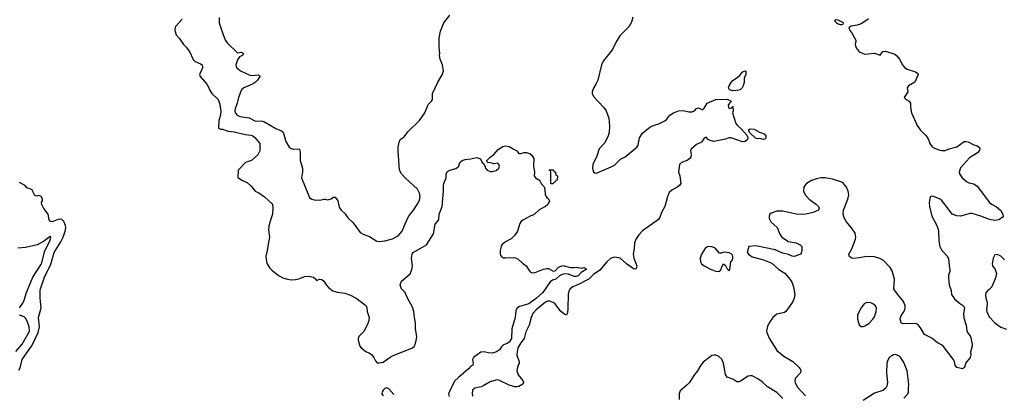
# Model space of a CAD drawing. Header units: inches. Extents: x 2220522 to 2384314, y 721474 to 893490.
# Tile 23 of 256: x 2247931 to 2258227, y 732705 to 736623. Entities that reach past the tile are written whole.
import ezdxf

# ---------------------------------------------------------------- set-up
doc = ezdxf.new("R2010")
doc.units = ezdxf.units.IN
doc.header["$MEASUREMENT"] = 0
doc.layers.add('C2743', color=7, linetype='Continuous')
doc.layers.add('C2753', color=7, linetype='Continuous')

msp = doc.modelspace()

# ---------------------------------------------------------------- linework, layer by layer
at = {"layer": 'C2743', "color": 5}
for points, elevation in [([(2249630, 736629), (2249564, 736556), (2249557, 736543), (2249552, 736510), (2249566, 736466), (2249598, 736430), (2249643, 736363), (2249670, 736336), (2249705, 736290), (2249746, 736206), (2249767, 736187), (2249823, 736163), (2249838, 736150), (2249844, 736130), (2249841, 736119), (2249811, 736050), (2249817, 736030), (2249888, 735948), (2249910, 735911), (2249916, 735890), (2249941, 735850), (2250000, 735795)], 160), ([(2247921, 732959), (2247937, 732983), (2247956, 733070), (2248061, 733219), (2248124, 733350), (2248137, 733410), (2248127, 733510), (2248155, 733610), (2248144, 733710), (2248143, 733790), (2248147, 733810), (2248190, 733930), (2248255, 734065), (2248292, 734190), (2248360, 734300), (2248385, 734350), (2248407, 734413), (2248412, 734448), (2248411, 734470), (2248393, 734513), (2248372, 734532), (2248357, 734537), (2248328, 734532), (2248270, 734510), (2248250, 734515), (2248239, 734530), (2248229, 734590), (2248184, 734650), (2248162, 734690), (2248158, 734710), (2248168, 734730), (2248168, 734750), (2248154, 734774), (2248130, 734786), (2248110, 734778), (2248090, 734786), (2248060, 734840), (2248046, 734850), (2248005, 734865), (2247988, 734888), (2247930, 734922)], 160), ([(2247928, 733610), (2247962, 733658), (2247979, 733690), (2248001, 733770), (2248068, 733930), (2248157, 734070), (2248195, 734205), (2248250, 734313), (2248256, 734350), (2248250, 734356), (2248178, 734302), (2248112, 734268), (2247990, 734239), (2247910, 734234)], 180), ([(2247890, 733152), (2247956, 733230), (2248025, 733350), (2248032, 733370), (2248031, 733410), (2248008, 733470), (2247990, 733502), (2247976, 733516), (2247930, 733534)], 180)]:
    msp.add_lwpolyline(points, dxfattribs=dict(at, elevation=elevation))
at = {"layer": 'C2753', "color": 5}
for points, elevation in [([(2250015, 736645), (2250016, 736590), (2250054, 736474), (2250084, 736404), (2250101, 736381), (2250210, 736277), (2250250, 736283), (2250270, 736271), (2250259, 736250), (2250230, 736234), (2250210, 736204), (2250192, 736150), (2250193, 736130), (2250200, 736120), (2250240, 736090), (2250330, 736046), (2250350, 736040), (2250428, 736048), (2250439, 736039), (2250441, 736030), (2250419, 735990), (2250398, 735970), (2250365, 735950), (2250275, 735910), (2250251, 735889), (2250220, 735810), (2250206, 735750), (2250183, 735690), (2250182, 735670), (2250187, 735647), (2250206, 735626), (2250233, 735610), (2250330, 735598), (2250390, 735567), (2250470, 735562), (2250490, 735556), (2250610, 735484), (2250670, 735461), (2250687, 735447), (2250713, 735350), (2250750, 735290), (2250770, 735276), (2250790, 735270), (2250852, 735272), (2250860, 735260), (2250865, 735230), (2250863, 735150), (2250887, 735070), (2250888, 735032), (2250877, 734970), (2250963, 734763), (2250986, 734746), (2251010, 734738), (2251070, 734736), (2251110, 734745), (2251130, 734745), (2251150, 734738), (2251189, 734751), (2251210, 734766), (2251230, 734766), (2251259, 734730), (2251270, 734662), (2251291, 734630), (2251334, 734594), (2251361, 734550), (2251417, 734497), (2251490, 734399), (2251530, 734375), (2251590, 734355), (2251667, 734307), (2251690, 734304), (2251750, 734310), (2251830, 734332), (2251890, 734363), (2251932, 734410), (2251980, 734530), (2252005, 734575), (2252049, 734630), (2252088, 734690), (2252110, 734735), (2252118, 734770), (2252111, 734810), (2252090, 734852), (2251965, 734965), (2251925, 735010), (2251904, 735050), (2251890, 735250), (2251890, 735290), (2251898, 735342), (2251910, 735370), (2251950, 735399), (2251991, 735450), (2252110, 735569), (2252168, 735650), (2252204, 735737), (2252236, 735770), (2252247, 735790), (2252247, 735850), (2252304, 735970), (2252350, 736046), (2252361, 736090), (2252352, 736152), (2252329, 736210), (2252321, 736250), (2252324, 736270), (2252317, 736337), (2252316, 736430), (2252330, 736502), (2252367, 736590), (2252429, 736670)], 180), ([(2254344, 736650), (2254330, 736599), (2254301, 736550), (2254207, 736453), (2254168, 736390), (2254129, 736310), (2254032, 736190), (2254016, 736150), (2253976, 735990), (2253957, 735950), (2253930, 735908), (2253916, 735870), (2253916, 735850), (2253930, 735819), (2254037, 735710), (2254065, 735670), (2254093, 735593), (2254100, 735510), (2254096, 735444), (2254081, 735399), (2254047, 735333), (2253990, 735274), (2253965, 735195), (2253923, 735110), (2253921, 735070), (2253930, 735032), (2253950, 735017), (2253970, 735022), (2254116, 735084), (2254150, 735103), (2254215, 735165), (2254262, 735190), (2254386, 735290), (2254397, 735310), (2254411, 735389), (2254445, 735435), (2254522, 735498), (2254547, 735513), (2254622, 735538), (2254676, 735564), (2254698, 735582), (2254730, 735626), (2254768, 735650), (2254821, 735670), (2254870, 735674), (2254930, 735659), (2254962, 735658), (2254986, 735670), (2255010, 735694), (2255030, 735702), (2255070, 735679), (2255090, 735697), (2255121, 735750), (2255210, 735787), (2255330, 735792), (2255371, 735770), (2255364, 735756), (2255352, 735750), (2255338, 735730), (2255342, 735710), (2255350, 735694), (2255378, 735702), (2255390, 735714), (2255391, 735671), (2255386, 735650), (2255419, 735539), (2255436, 735516), (2255479, 735479), (2255534, 735414), (2255544, 735390), (2255543, 735370), (2255516, 735350), (2255490, 735347), (2255370, 735389), (2255351, 735389), (2255310, 735373), (2255190, 735349), (2255150, 735359), (2255130, 735369), (2255110, 735393), (2255090, 735384), (2255059, 735341), (2255010, 735317), (2254954, 735270), (2254944, 735250), (2254952, 735210), (2254950, 735190), (2254937, 735170), (2254910, 735151), (2254852, 735128), (2254830, 735110), (2254819, 735030), (2254833, 734990), (2254846, 734910), (2254831, 734890), (2254808, 734872), (2254750, 734842), (2254724, 734816), (2254705, 734775), (2254677, 734670), (2254646, 734614), (2254622, 734550), (2254610, 734534), (2254445, 734415), (2254406, 734374), (2254376, 734330), (2254361, 734290), (2254357, 734230), (2254347, 734170), (2254354, 734130), (2254386, 734050), (2254378, 734022), (2254370, 734015), (2254350, 734017), (2254275, 734070), (2254210, 734128), (2254194, 734134), (2254150, 734138), (2254110, 734125), (2254070, 734090), (2253997, 734003), (2253930, 733958), (2253886, 733914), (2253790, 733861), (2253715, 733830), (2253689, 733810), (2253675, 733785), (2253667, 733753), (2253662, 733598), (2253658, 733562), (2253650, 733534), (2253630, 733540), (2253590, 733573), (2253530, 733650), (2253510, 733667), (2253470, 733680), (2253450, 733679), (2253428, 733670), (2253332, 733590), (2253298, 733550), (2253278, 733510), (2253257, 733430), (2253223, 733357), (2253206, 733290), (2253170, 733245), (2253140, 733190), (2253130, 733130), (2253131, 733110), (2253153, 733050), (2253153, 733030), (2253137, 732990), (2253130, 732950), (2253144, 732910), (2253194, 732850), (2253199, 732830), (2253191, 732810), (2253150, 732786), (2253130, 732782), (2253110, 732784), (2253050, 732800), (2252950, 732850), (2252930, 732855), (2252910, 732854), (2252850, 732835), (2252784, 732796), (2252755, 732785), (2252689, 732771), (2252665, 732750), (2252661, 732710), (2252670, 732685)], 180), ([(2256807, 736633), (2256790, 736617), (2256730, 736579), (2256690, 736565), (2256626, 736554), (2256614, 736550), (2256602, 736538), (2256612, 736510), (2256631, 736491), (2256676, 736410), (2256675, 736390), (2256667, 736370), (2256671, 736350), (2256677, 736330), (2256710, 736287), (2256750, 736268), (2256770, 736263), (2256870, 736273), (2256930, 736252), (2256958, 736290), (2256986, 736294), (2257083, 736263), (2257105, 736245), (2257131, 736211), (2257163, 736150), (2257185, 736125), (2257210, 736107), (2257298, 736078), (2257322, 736062), (2257325, 736050), (2257290, 735970), (2257225, 735930), (2257211, 735910), (2257219, 735870), (2257181, 735810), (2257201, 735790), (2257232, 735772), (2257248, 735750), (2257248, 735710), (2257258, 735650), (2257317, 735517), (2257349, 735470), (2257409, 735410), (2257433, 735370), (2257450, 735328), (2257474, 735294), (2257498, 735278), (2257543, 735263), (2257575, 735255), (2257610, 735256), (2257650, 735273), (2257730, 735295), (2257807, 735350), (2257830, 735351), (2257850, 735346), (2257910, 735313), (2257945, 735305), (2257968, 735288), (2257973, 735270), (2257964, 735250), (2257948, 735230), (2257862, 735178), (2257770, 735075), (2257756, 735030), (2257760, 735010), (2257786, 734970), (2257831, 734930), (2257858, 734918), (2257910, 734907), (2257943, 734883), (2258072, 734712), (2258094, 734694), (2258147, 734667), (2258190, 734627), (2258213, 734590), (2258217, 734563), (2258170, 734530), (2258130, 734524), (2258072, 734532), (2257982, 734570), (2257890, 734595), (2257870, 734596), (2257770, 734570), (2257730, 734571), (2257682, 734590), (2257624, 734670), (2257570, 734734), (2257550, 734750), (2257487, 734773), (2257470, 734776), (2257451, 734770), (2257440, 734710), (2257444, 734670), (2257469, 734570), (2257521, 734470), (2257536, 734430), (2257540, 734410), (2257541, 734310), (2257554, 734250), (2257570, 734217), (2257631, 734150), (2257644, 734124), (2257650, 734050), (2257659, 734010), (2257657, 733990), (2257645, 733950), (2257643, 733923), (2257652, 733850), (2257670, 733791), (2257676, 733750), (2257705, 733705), (2257758, 733658), (2257799, 733630), (2257812, 733610), (2257800, 733550), (2257805, 733505), (2257827, 733430), (2257836, 733370), (2257844, 733350), (2257873, 733310), (2257893, 733230), (2257893, 733207), (2257873, 733150), (2257877, 733117), (2257871, 733090), (2257825, 733035), (2257810, 732986), (2257790, 732971), (2257730, 732987), (2257714, 733010), (2257706, 733050), (2257694, 733073), (2257590, 733204), (2257570, 733221), (2257530, 733244), (2257470, 733293), (2257394, 733330), (2257359, 733390), (2257330, 733428), (2257310, 733441), (2257290, 733446), (2257170, 733441), (2257150, 733454), (2257138, 733490), (2257143, 733510), (2257150, 733530), (2257170, 733557), (2257186, 733590), (2257191, 733610), (2257190, 733630), (2257176, 733670), (2257164, 733690), (2257110, 733751), (2257082, 733790), (2257073, 733810), (2257078, 733910), (2257056, 733996), (2257033, 734033), (2256964, 734104), (2256925, 734125), (2256870, 734143), (2256790, 734148), (2256710, 734132), (2256650, 734126), (2256630, 734130), (2256605, 734150), (2256601, 734170), (2256632, 734228), (2256672, 734328), (2256675, 734350), (2256667, 734390), (2256630, 734445), (2256573, 734513), (2256554, 734550), (2256541, 734590), (2256544, 734630), (2256590, 734746), (2256600, 734790), (2256595, 734830), (2256578, 734870), (2256547, 734910), (2256530, 734923), (2256430, 734955), (2256350, 734970), (2256310, 734968), (2256262, 734958), (2256210, 734942), (2256158, 734910), (2256140, 734890), (2256130, 734870), (2256127, 734830), (2256144, 734790), (2256186, 734746), (2256263, 734690), (2256283, 734670), (2256291, 734650), (2256285, 734630), (2256230, 734605), (2256152, 734590), (2256110, 734587), (2256050, 734590), (2255910, 734622), (2255850, 734620), (2255790, 734601), (2255777, 734590), (2255768, 734570), (2255770, 734545), (2255786, 734510), (2255851, 734450), (2255880, 734380), (2255902, 734350), (2255970, 734305), (2256052, 734290), (2256091, 734270), (2256110, 734251), (2256111, 734210), (2256098, 734170), (2256030, 734148), (2256010, 734149), (2255970, 734169), (2255910, 734180), (2255830, 734216), (2255630, 734258), (2255554, 734250), (2255538, 734190), (2255551, 734170), (2255590, 734143), (2255710, 734113), (2255797, 734077), (2255871, 734010), (2255932, 733972), (2255987, 733907), (2256010, 733870), (2256023, 733830), (2256037, 733750), (2256030, 733710), (2256012, 733670), (2255943, 733570), (2255930, 733561), (2255850, 733543), (2255808, 733510), (2255770, 733453), (2255750, 733414), (2255742, 733370), (2255745, 733350), (2255770, 733291), (2255850, 733165), (2255923, 733103), (2256016, 733050), (2256079, 732990), (2256094, 732970), (2256098, 732950), (2256095, 732930), (2256042, 732870), (2256036, 732850), (2256039, 732830), (2256062, 732782), (2256150, 732690)], 220), ([(2250000, 735795), (2250005, 735790), (2250019, 735750), (2250035, 735670), (2250030, 735624), (2250014, 735570), (2250011, 735490), (2250030, 735479), (2250050, 735477), (2250110, 735458), (2250172, 735450), (2250290, 735422), (2250350, 735415), (2250370, 735407), (2250391, 735390), (2250442, 735330), (2250442, 735250), (2250422, 735210), (2250354, 735150), (2250292, 735128), (2250214, 735050), (2250213, 734973), (2250262, 734942), (2250310, 734922), (2250350, 734882), (2250392, 734830), (2250431, 734811), (2250490, 734771), (2250573, 734693), (2250577, 734657), (2250575, 734590), (2250552, 734528), (2250536, 734464), (2250534, 734426), (2250543, 734350), (2250524, 734256), (2250520, 734210), (2250505, 734150), (2250511, 734090), (2250518, 734070), (2250546, 734026), (2250570, 734000), (2250643, 733943), (2250683, 733923), (2250730, 733909), (2250770, 733903), (2250815, 733905), (2250850, 733912), (2250910, 733936), (2250950, 733942), (2251004, 733930), (2251027, 733910), (2251030, 733894), (2251068, 733910), (2251090, 733906), (2251110, 733889), (2251135, 733850), (2251161, 733821), (2251206, 733786), (2251253, 733773), (2251330, 733762), (2251390, 733743), (2251451, 733711), (2251531, 733651), (2251553, 733630), (2251561, 733610), (2251566, 733570), (2251584, 733510), (2251583, 733477), (2251573, 733447), (2251534, 733366), (2251477, 733310), (2251469, 733290), (2251470, 733270), (2251489, 733210), (2251503, 733190), (2251552, 733152), (2251590, 733136), (2251610, 733122), (2251634, 733090), (2251650, 733055), (2251670, 733036), (2251690, 733033), (2251730, 733040), (2251806, 733094), (2251838, 733110), (2252032, 733188), (2252055, 733205), (2252062, 733218), (2252077, 733263), (2252085, 733310), (2252069, 733390), (2252071, 733450), (2252058, 733510), (2252052, 733572), (2252037, 733617), (2251985, 733710), (2251961, 733770), (2251925, 733810), (2251909, 733850), (2251922, 733890), (2252014, 733965), (2252033, 734010), (2252037, 734050), (2252029, 734129), (2252034, 734170), (2252044, 734190), (2252186, 734270), (2252258, 734382), (2252277, 734483), (2252314, 734530), (2252319, 734590), (2252349, 734670), (2252364, 734830), (2252363, 734890), (2252366, 734910), (2252389, 734970), (2252390, 735012), (2252404, 735035), (2252429, 735050), (2252492, 735068), (2252517, 735083), (2252524, 735090), (2252535, 735130), (2252558, 735150), (2252590, 735161), (2252650, 735168), (2252710, 735182), (2252748, 735168), (2252768, 735128), (2252780, 735120), (2252796, 735096), (2252803, 735070), (2252819, 735050), (2252850, 735037), (2252870, 735036), (2252914, 735046), (2252941, 735070), (2252949, 735090), (2252943, 735110), (2252930, 735121), (2252890, 735115), (2252870, 735123), (2252826, 735130), (2252818, 735138), (2252815, 735150), (2252850, 735187), (2252890, 735215), (2252935, 735265), (2252982, 735298), (2253010, 735304), (2253050, 735298), (2253090, 735271), (2253130, 735252), (2253150, 735225), (2253170, 735223), (2253207, 735233), (2253230, 735234), (2253264, 735224), (2253287, 735207), (2253306, 735170), (2253305, 735090), (2253316, 735030), (2253311, 734990), (2253325, 734970), (2253365, 734945), (2253385, 734910), (2253414, 734874), (2253421, 734850), (2253425, 734790), (2253443, 734763), (2253462, 734750), (2253471, 734730), (2253454, 734690), (2253430, 734669), (2253364, 734636), (2253310, 734585), (2253270, 734570), (2253193, 734527), (2253171, 734509), (2253160, 734490), (2253136, 734410), (2253108, 734370), (2253070, 734331), (2253010, 734301), (2252972, 734268), (2252964, 734250), (2252954, 734210), (2252954, 734174), (2252959, 734159), (2252970, 734145), (2252990, 734134), (2253010, 734132), (2253090, 734136), (2253113, 734133), (2253141, 734121), (2253190, 734076), (2253227, 734050), (2253259, 733999), (2253270, 733987), (2253290, 733977), (2253322, 733978), (2253410, 734015), (2253442, 734022), (2253460, 734020), (2253510, 733992), (2253530, 733998), (2253565, 734035), (2253610, 734051), (2253690, 734031), (2253729, 734031), (2253750, 734036), (2253810, 734025), (2253831, 734031), (2253850, 734022), (2253855, 734010), (2253802, 733978), (2253770, 733944), (2253750, 733937), (2253730, 733938), (2253670, 733962), (2253630, 733964), (2253603, 733957), (2253577, 733943), (2253536, 733910), (2253501, 733899), (2253477, 733883), (2253400, 733770), (2253335, 733710), (2253255, 733650), (2253156, 733624), (2253133, 733607), (2253119, 733581), (2253112, 733508), (2253078, 733390), (2253074, 733290), (2253050, 733251), (2253030, 733238), (2252990, 733223), (2252970, 733203), (2252948, 733170), (2252917, 733150), (2252870, 733135), (2252830, 733138), (2252788, 733148), (2252754, 733146), (2252676, 733090), (2252667, 733070), (2252673, 733030), (2252671, 733010), (2252650, 732999), (2252625, 732970), (2252519, 732881), (2252479, 732841), (2252424, 732736), (2252416, 732710), (2252423, 732683)], 160), ([(2258230, 734113), (2258190, 734149), (2258170, 734161), (2258150, 734166), (2258130, 734164), (2258110, 734128), (2258099, 734070), (2258104, 734050), (2258131, 734010), (2258147, 733970), (2258137, 733923), (2258096, 733830), (2258070, 733802), (2258051, 733789), (2258035, 733765), (2258031, 733750), (2258033, 733710), (2258047, 733670), (2258049, 733650), (2258041, 733590), (2258045, 733570), (2258070, 733515), (2258130, 733452), (2258190, 733408), (2258250, 733386)], 240), ([(2255910, 732661), (2255850, 732723), (2255750, 732783), (2255695, 732835), (2255650, 732868), (2255590, 732898), (2255570, 732900), (2255550, 732895), (2255470, 732841), (2255450, 732834), (2255430, 732837), (2255390, 732864), (2255330, 732885), (2255313, 732913), (2255291, 733030), (2255272, 733072), (2255242, 733102), (2255210, 733116), (2255190, 733116), (2255170, 733112), (2255150, 733098), (2255079, 733041), (2255053, 733010), (2255018, 732950), (2254979, 732901), (2254934, 732830), (2254910, 732804), (2254838, 732742), (2254826, 732710), (2254828, 732650)], 220), ([(2257176, 732664), (2257218, 732710), (2257226, 732730), (2257224, 732770), (2257228, 732810), (2257212, 732950), (2257178, 733038), (2257150, 733084), (2257130, 733104), (2257090, 733120), (2257070, 733117), (2257050, 733109), (2257028, 733092), (2257010, 733061), (2256999, 733030), (2256995, 732930), (2257006, 732830), (2256998, 732790), (2256988, 732770), (2256956, 732744), (2256870, 732716), (2256750, 732641)], 240), ([(2251844, 732704), (2251790, 732763), (2251770, 732773), (2251750, 732767), (2251730, 732750), (2251720, 732730), (2251718, 732710), (2251730, 732690)], 160)]:
    msp.add_lwpolyline(points, dxfattribs=dict(at, elevation=elevation))
for points, elevation in [([(2256470, 736622), (2256452, 736610), (2256472, 736590), (2256490, 736581), (2256510, 736572), (2256530, 736574), (2256542, 736578), (2256546, 736590), (2256490, 736619)], 220), ([(2255390, 735878), (2255352, 735890), (2255344, 735910), (2255350, 735931), (2255370, 735965), (2255390, 735988), (2255460, 736040), (2255485, 736075), (2255514, 736090), (2255524, 736084), (2255526, 736070), (2255523, 736050), (2255508, 736012), (2255506, 735966), (2255497, 735930), (2255487, 735910), (2255464, 735890), (2255450, 735885)], 180), ([(2255710, 735369), (2255670, 735379), (2255650, 735376), (2255625, 735385), (2255563, 735443), (2255553, 735470), (2255570, 735482), (2255610, 735480), (2255667, 735447), (2255717, 735430), (2255733, 735410), (2255734, 735390), (2255726, 735374)], 180), ([(2253490, 734906), (2253486, 734910), (2253486, 735030), (2253482, 735042), (2253466, 735050), (2253470, 735054), (2253513, 735053), (2253518, 735038), (2253534, 735030), (2253538, 734998), (2253554, 734990), (2253550, 734946), (2253538, 734942), (2253530, 734926), (2253518, 734922), (2253510, 734906)], 160), ([(2255130, 734252), (2255103, 734237), (2255062, 734170), (2255048, 734130), (2255051, 734090), (2255062, 734070), (2255090, 734048), (2255163, 734010), (2255210, 733994), (2255250, 733990), (2255265, 734010), (2255270, 734031), (2255290, 734071), (2255311, 734051), (2255330, 734018), (2255350, 733998), (2255357, 734010), (2255369, 734090), (2255384, 734110), (2255389, 734130), (2255389, 734150), (2255379, 734170), (2255350, 734185), (2255326, 734190), (2255290, 734191), (2255270, 734183), (2255250, 734182), (2255210, 734227), (2255190, 734242), (2255170, 734248)], 220), ([(2256790, 733665), (2256761, 733650), (2256730, 733610), (2256699, 733550), (2256693, 733530), (2256691, 733490), (2256711, 733431), (2256730, 733415), (2256750, 733414), (2256770, 733421), (2256810, 733447), (2256852, 733490), (2256870, 733516), (2256889, 733570), (2256890, 733606), (2256879, 733630), (2256852, 733652), (2256830, 733661)], 240)]:
    msp.add_lwpolyline(points, close=True, dxfattribs=dict(at, elevation=elevation))

doc.saveas('drawing.dxf')
